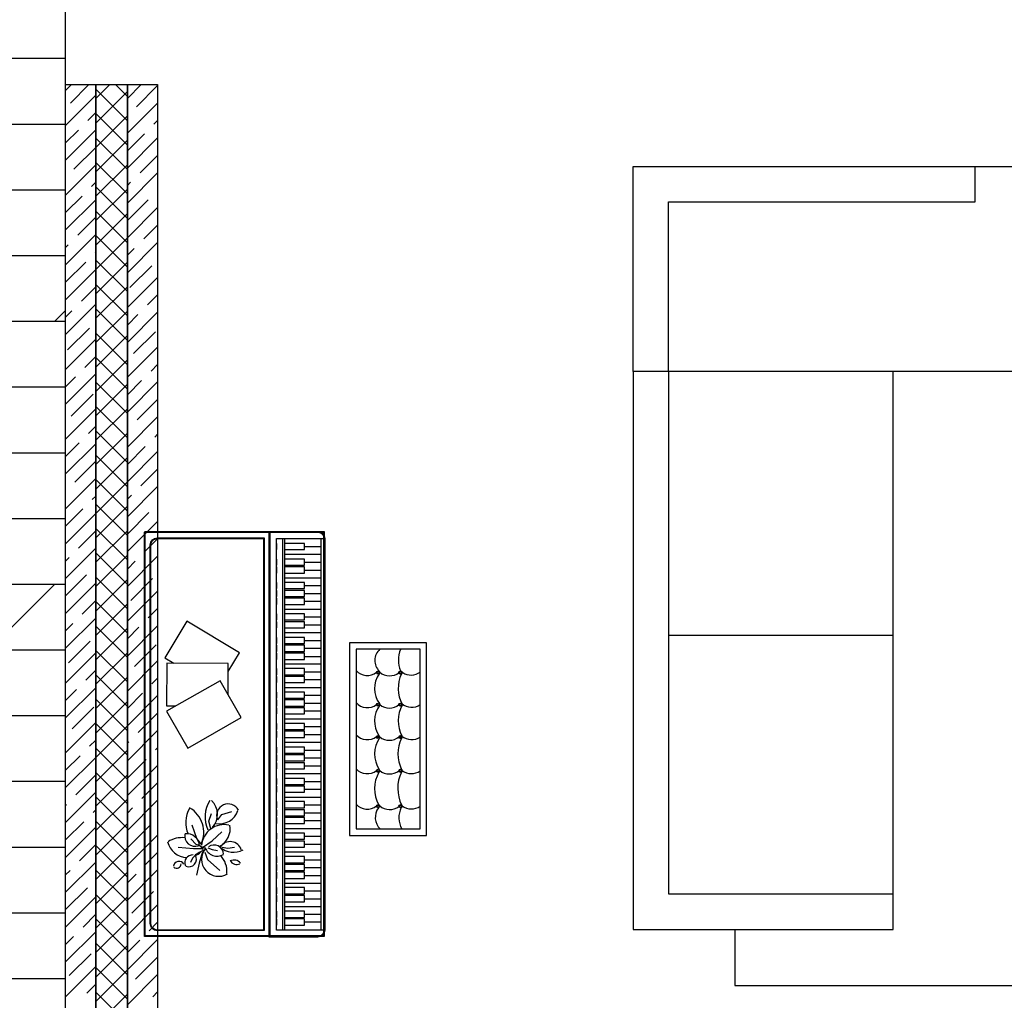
# Model space of a CAD drawing. Header units: millimetres. Extents: x 53645 to 137188, y 78097 to 135542.
# Tile 23 of 256: x 62177 to 65921, y 85530 to 89260. Entities that reach past the tile are written whole.
import ezdxf

# ---------------------------------------------------------------- set-up
doc = ezdxf.new("R2010")
doc.units = ezdxf.units.MM

# ---------------------------------------------------------------- blocks, each defined once
blk = doc.blocks.new('furn04')
at = {"color": 0}
for p, q in [((206580.8, 115153.7), (207264.2, 115153.7)), ((206580.8, 113613.7), (206580.8, 115151.2)), ((206580.8, 115151.2), (207264.2, 115151.2)), ((206583.3, 113613.7), (206583.3, 115151.2)), ((207261.8, 115153.7), (207261.8, 113613.7)), ((207264.2, 115153.7), (207264.2, 113613.7)), ((207082.6, 113638.1), (207082.6, 115126.8)), ((207082.6, 115126.8), (207264.2, 115126.8)), ((207082.6, 115126.8), (207264.2, 115126.8)), ((207107, 113638.1), (207107, 115126.8)), ((207114.3, 113638.1), (207114.3, 115126.8)), ((207252, 115126.8), (207252, 113638.1)), ((207189.2, 115096.6), (207189.9, 115096.6)), ((207189.9, 115096.6), (207252, 115096.6)), ((207114.3, 115067), (207252, 115067)), ((207189.2, 115037.5), (207252, 115037.5)), ((207189.2, 115007.4), (207252, 115007.4)), ((207114.3, 114977.6), (207252, 114977.6)), ((207189.2, 114948.6), (207252, 114948.6)), ((207189.2, 114917.9), (207252, 114917.9)), ((207189.2, 114888.4), (207252, 114888.4)), ((207114.3, 114858.4), (207252, 114858.4)), ((206741.4, 114812.4), (206658.1, 114673.5)), ((206941.8, 114692.2), (206741.4, 114812.4)), ((207189.2, 114828.9), (207252, 114828.9)), ((207114.3, 114769.4), (207252, 114769.4)), ((207189.2, 114799), (207252, 114799)), ((207189.2, 114739.5), (207252, 114739.5)), ((207189.2, 114709.6), (207252, 114709.6)), ((207554.7, 114705.7), (207554.7, 114704.8)), ((206658.1, 114673.5), (206692.5, 114652.9)), ((206899.4, 114621.5), (206941.8, 114692.2)), ((207189.2, 114679), (207252, 114679)), ((206665.8, 114653), (206665.2, 114491.1)), ((206899.5, 114652.2), (206665.8, 114653)), ((206899.1, 114532.2), (206899.5, 114652.2)), ((207114.3, 114649.9), (207252, 114649.9)), ((207189.2, 114620.7), (207252, 114620.7)), ((207554.7, 114623.8), (207554.7, 114623.4)), ((206868.2, 114586.4), (206665.1, 114470.7)), ((206948.3, 114445.8), (206868.2, 114586.4)), ((207189.2, 114590.7), (207252, 114590.7)), ((207462.5, 114617.4), (207463.5, 114617.4)), ((207560.8, 114617.4), (207562.9, 114617.4)), ((207114.3, 114560.8), (207252, 114560.8)), ((207189.2, 114530.9), (207252, 114530.9)), ((206665.1, 114470.7), (206745.3, 114330.1)), ((206665.2, 114491.1), (206700.6, 114490.9)), ((207189.2, 114501.3), (207252, 114501.3)), ((207189.2, 114471.9), (207252, 114471.9)), ((207475.7, 114495.4), (207475.7, 114495.4)), ((207548.6, 114495.4), (207548.8, 114495.4)), ((207629.2, 114495.4), (207629.5, 114495.4)), ((206745.3, 114330.1), (206948.3, 114445.8)), ((207114.3, 114441.6), (207252, 114441.6)), ((207189.2, 114412.1), (207252, 114412.1)), ((207189.2, 114382.1), (207252, 114382.1)), ((207114.3, 114353.1), (207252, 114353.1)), ((207189.2, 114322.4), (207252, 114322.4)), ((207189.2, 114292.9), (207252, 114292.9)), ((207189.2, 114262.9), (207252, 114262.9)), ((207554.7, 114249.9), (207554.7, 114249.8)), ((207114.3, 114233.6), (207252, 114233.6)), ((207462.9, 114243.8), (207463.5, 114243.8)), ((207548.3, 114243.8), (207548.6, 114243.8)), ((207189.2, 114203.3), (207252, 114203.3)), ((207189.2, 114173.7), (207252, 114173.7)), ((207114.3, 114143.7), (207252, 114143.7)), ((207189.2, 114114.8), (207252, 114114.8)), ((207629.2, 114109.2), (207629.5, 114109.2)), ((206825.5, 114052), (206836.4, 114081.1)), ((206860, 114057.4), (206874.6, 114077.5)), ((206874.6, 114077.5), (206912.8, 114088.4)), ((207189.2, 114083.8), (207252, 114083.8)), ((206780, 113986.4), (206761.8, 114037.4)), ((206832.7, 114022.8), (206825.5, 114052)), ((207114.3, 114024.6), (207252, 114024.6)), ((207189.2, 114054.6), (207252, 114054.6)), ((206777.5, 113963.2), (206757.1, 113984.3)), ((206800, 113960.9), (206780, 113986.4)), ((206838.2, 113977.3), (206874.6, 114011.9)), ((207189.2, 113994.7), (207252, 113994.7)), ((206767.2, 113946.4), (206709, 113951.8)), ((206800, 113946.4), (206767.2, 113946.4)), ((206790.2, 113959.4), (206777.5, 113963.2)), ((206801.8, 113951.8), (206838.2, 113977.3)), ((206821.4, 113950.5), (206838.6, 113944.1)), ((206876.4, 113953.7), (206898.2, 113950)), ((206898.2, 113950), (206923.7, 113953.7)), ((207189.2, 113964.9), (207252, 113964.9)), ((206763.4, 113911.6), (206755.8, 113895)), ((206773, 113920.5), (206763.4, 113911.6)), ((206801.8, 113935.5), (206789.1, 113891.8)), ((206810.9, 113933.6), (206820, 113906.3)), ((206838.6, 113944.1), (206859, 113940.3)), ((207114.3, 113935.5), (207252, 113935.5)), ((206789.1, 113891.8), (206778.2, 113846.2)), ((206820, 113906.3), (206867.3, 113864.4)), ((207189.2, 113905.6), (207252, 113905.6)), ((207189.2, 113875.8), (207252, 113875.8)), ((207189.2, 113845.9), (207252, 113845.9)), ((207114.3, 113816.6), (207252, 113816.6)), ((207189.2, 113787.5), (207252, 113787.5)), ((207189.2, 113757.2), (207252, 113757.2)), ((207114.3, 113727.8), (207252, 113727.8)), ((207189.2, 113697.9), (207252, 113697.9)), ((207189.2, 113668.6), (207252, 113668.6)), ((207264.2, 113616.1), (206580.8, 113616.1)), ((207264.2, 113613.7), (206580.8, 113613.7)), ((207264.2, 113638.1), (207082.6, 113638.1))]:
    blk.add_line(p, q, dxfattribs=at)
for points in [[(207058.2, 115151.3), (207058.2, 113613.7), (206580.8, 113613.7), (206580.8, 115151.3)], [(207361.1, 114730.1), (207361.1, 113998), (207653.9, 113998), (207653.9, 114730.1)], [(207385.5, 114705.7), (207385.5, 114022.4), (207629.5, 114022.4), (207629.5, 114705.7)]]:
    blk.add_lwpolyline(points, close=True, dxfattribs=at)
for points in [[(207266.6, 115126.8), (207266.6, 113638.1, -0.414214), (207239.8, 113611.2), (207055.7, 113611.2), (207055.7, 115153.7), (207239.8, 115153.7, -0.414214)], [(207264.2, 115126.8), (207264.2, 113638.1, -0.414214), (207239.8, 113613.7), (207058.2, 113613.7), (207058.2, 115151.2), (207239.8, 115151.2, -0.414214)], [(207036.2, 115129.4), (207036.2, 113635.6), (206629.7, 113635.6, -0.414214), (206602.8, 113662.5), (206602.8, 115102.5, -0.414214), (206629.7, 115129.4)], [(207033.8, 115126.9), (207033.8, 113638.1), (206629.7, 113638.1, -0.414214), (206605.3, 113662.5), (206605.3, 115102.5, -0.414214), (206629.7, 115126.9)]]:
    blk.add_lwpolyline(points, format="xyb", close=True, dxfattribs=at)
for points in [[(207082.6, 115108.1), (207082.6, 115084.9)], [(207114.3, 115084.9), (207189.2, 115084.9), (207189.2, 115108.1), (207114.3, 115108.1)], [(207082.6, 115049), (207082.6, 115025.7)], [(207114.3, 115025.7), (207189.2, 115025.7), (207189.2, 115049), (207114.3, 115049)], [(207082.6, 115019.1), (207082.6, 114995.8)], [(207114.3, 114995.8), (207189.2, 114995.8), (207189.2, 115019.1), (207114.3, 115019.1)], [(207082.6, 114960.2), (207082.6, 114937)], [(207114.3, 114937), (207189.2, 114937), (207189.2, 114960.2), (207114.3, 114960.2)], [(207082.6, 114929.5), (207082.6, 114906.3)], [(207114.3, 114906.3), (207189.2, 114906.3), (207189.2, 114929.5), (207114.3, 114929.5)], [(207082.6, 114900), (207082.6, 114876.7)], [(207114.3, 114876.7), (207189.2, 114876.7), (207189.2, 114900), (207114.3, 114900)], [(207082.6, 114840.5), (207082.6, 114817.3)], [(207082.6, 114810.6), (207082.6, 114787.3)], [(207114.3, 114817.3), (207189.2, 114817.3), (207189.2, 114840.5), (207114.3, 114840.5)], [(207114.3, 114787.3), (207189.2, 114787.3), (207189.2, 114810.6), (207114.3, 114810.6)], [(207082.6, 114751.1), (207082.6, 114727.9)], [(207114.3, 114727.9), (207189.2, 114727.9), (207189.2, 114751.1), (207114.3, 114751.1)], [(207082.6, 114721.2), (207082.6, 114697.9)], [(207114.3, 114697.9), (207189.2, 114697.9), (207189.2, 114721.2), (207114.3, 114721.2)], [(207082.6, 114690.7), (207082.6, 114667.4)], [(207114.3, 114667.4), (207189.2, 114667.4), (207189.2, 114690.7), (207114.3, 114690.7)], [(207082.6, 114632.3), (207082.6, 114609.1)], [(207114.3, 114609.1), (207189.2, 114609.1), (207189.2, 114632.3), (207114.3, 114632.3)], [(207082.6, 114602.4), (207082.6, 114579.1)], [(207114.3, 114579.1), (207189.2, 114579.1), (207189.2, 114602.4), (207114.3, 114602.4)], [(207082.6, 114542.5), (207082.6, 114519.3)], [(207082.6, 114513), (207082.6, 114489.7)], [(207114.3, 114519.3), (207189.2, 114519.3), (207189.2, 114542.5), (207114.3, 114542.5)], [(207114.3, 114489.7), (207189.2, 114489.7), (207189.2, 114513), (207114.3, 114513)], [(207082.6, 114483.6), (207082.6, 114460.3)], [(207114.3, 114460.3), (207189.2, 114460.3), (207189.2, 114483.6), (207114.3, 114483.6)], [(207082.6, 114423.7), (207082.6, 114400.4)], [(207082.6, 114394), (207082.6, 114370.8)], [(207114.3, 114400.4), (207189.2, 114400.4), (207189.2, 114423.7), (207114.3, 114423.7)], [(207114.3, 114370.8), (207189.2, 114370.8), (207189.2, 114394), (207114.3, 114394)], [(207082.6, 114334.1), (207082.6, 114310.8)], [(207114.3, 114310.8), (207189.2, 114310.8), (207189.2, 114334.1), (207114.3, 114334.1)], [(207082.6, 114304.5), (207082.6, 114281.2)], [(207114.3, 114281.2), (207189.2, 114281.2), (207189.2, 114304.5), (207114.3, 114304.5)], [(207082.6, 114274.5), (207082.6, 114251.3)], [(207114.3, 114251.3), (207189.2, 114251.3), (207189.2, 114274.5), (207114.3, 114274.5)], [(207082.6, 114214.9), (207082.6, 114191.6)], [(207114.3, 114191.6), (207189.2, 114191.6), (207189.2, 114214.9), (207114.3, 114214.9)], [(207082.6, 114185.3), (207082.6, 114162.1)], [(207114.3, 114162.1), (207189.2, 114162.1), (207189.2, 114185.3), (207114.3, 114185.3)], [(207082.6, 114126.4), (207082.6, 114103.2)], [(207082.6, 114095.4), (207082.6, 114072.2)], [(207114.3, 114103.2), (207189.2, 114103.2), (207189.2, 114126.4), (207114.3, 114126.4)], [(207114.3, 114072.2), (207189.2, 114072.2), (207189.2, 114095.4), (207114.3, 114095.4)], [(207082.6, 114066.2), (207082.6, 114042.9)], [(207114.3, 114042.9), (207189.2, 114042.9), (207189.2, 114066.2), (207114.3, 114066.2)], [(207082.6, 114006.3), (207082.6, 113983.1)], [(207114.3, 113983.1), (207189.2, 113983.1), (207189.2, 114006.3), (207114.3, 114006.3)], [(207082.6, 113976.5), (207082.6, 113953.2)], [(207114.3, 113953.2), (207189.2, 113953.2), (207189.2, 113976.5), (207114.3, 113976.5)], [(207082.6, 113917.3), (207082.6, 113894)], [(207114.3, 113894), (207189.2, 113894), (207189.2, 113917.3), (207114.3, 113917.3)], [(207082.6, 113887.4), (207082.6, 113864.2)], [(207114.3, 113864.2), (207189.2, 113864.2), (207189.2, 113887.4), (207114.3, 113887.4)], [(207082.6, 113857.5), (207082.6, 113834.3)], [(207114.3, 113834.3), (207189.2, 113834.3), (207189.2, 113857.5), (207114.3, 113857.5)], [(207082.6, 113799.2), (207082.6, 113775.9)], [(207114.3, 113775.9), (207189.2, 113775.9), (207189.2, 113799.2), (207114.3, 113799.2)], [(207082.6, 113768.8), (207082.6, 113745.5)], [(207114.3, 113745.5), (207189.2, 113745.5), (207189.2, 113768.8), (207114.3, 113768.8)], [(207082.6, 113709.6), (207082.6, 113686.3)], [(207114.3, 113686.3), (207189.2, 113686.3), (207189.2, 113709.6), (207114.3, 113709.6)], [(207082.6, 113680.2), (207082.6, 113657)], [(207114.3, 113657), (207189.2, 113657), (207189.2, 113680.2), (207114.3, 113680.2)]]:
    blk.add_lwpolyline(points, dxfattribs=at)
for centre, radius in [((207469.6, 114617.4), 6.1), ((207469.6, 114617.4), 3.66), ((207554.7, 114617.4), 6.1), ((207554.7, 114617.4), 3.66), ((207469.6, 114495.4), 6.1), ((207469.6, 114495.4), 3.66), ((207554.7, 114495.4), 6.1), ((207554.7, 114495.4), 3.66), ((207469.6, 114372.2), 6.1), ((207469.6, 114372.2), 3.66), ((207554.7, 114372.2), 6.1), ((207554.7, 114372.2), 3.66), ((207469.6, 114243.8), 6.1), ((207469.6, 114243.8), 3.66), ((207554.7, 114243.8), 6.1), ((207554.7, 114243.8), 3.66), ((207469.6, 114109.2), 6.1), ((207469.6, 114109.2), 3.66), ((207554.7, 114109.2), 6.1), ((207554.7, 114109.2), 3.66)]:
    blk.add_circle(centre, radius, dxfattribs=at)
for centre, radius, start, end in [((207428.5, 114664.6), 58.2, 135.0401, 137.6153), ((207515.1, 114663), 58.2, 132.3847, 225.0137), ((207651.4, 114664.1), 104.9, 156.7621, 202.8166), ((207428.5, 114664.6), 58.2, 222.3847, 307.1178), ((207513.1, 114663.2), 58.2, 222.3847, 223.1833), ((207513.1, 114663.2), 58.2, 229.8922, 308.0293), ((207594.8, 114666), 58.2, 226.0762, 227.0112), ((207594.8, 114666), 58.2, 236.7271, 306.6064), ((207553.7, 114556.7), 97.9, 145.2951, 215.7024), ((207555.2, 114556.2), 99.4, 142.9623, 143.3151), ((207674.4, 114556.9), 128.6, 154.4385, 207.8306), ((207428.5, 114542.3), 58.2, 222.3847, 307.0692), ((207558.8, 114432.6), 102.9, 144.7719, 212.0966), ((207512.3, 114540.7), 58.2, 231.1054, 308.8946), ((207675.3, 114433.8), 129.5, 152.3978, 206.4976), ((207596.7, 114541), 56, 228.1162, 305.8547), ((207428.5, 114420.2), 58.2, 222.3847, 307.354), ((207563.2, 114307.9), 107.4, 145.4493, 213.7781), ((207512, 114418.1), 58.2, 231.4376, 308.9869), ((207682.4, 114308.3), 137.4, 154.5782, 205.9045), ((207597, 114419.9), 57.8, 229.4568, 304.2641), ((207428.5, 114290.8), 58.2, 222.3847, 307.0724), ((207512.5, 114289.8), 58.2, 230.6985, 308.2749), ((207595.8, 114291), 58.2, 224.8829, 225.0717), ((207595.8, 114291), 58.2, 232.9791, 305.3686), ((207581, 114175.8), 125.3, 150.0131, 208.9786), ((207690.1, 114177.2), 145.8, 155.0975, 205.8522), ((206845.5, 114046.8), 107.8, 150.2267, 203.7516), ((206698.9, 114009.9), 107.5, 335.0763, 59.9535), ((206926.3, 114068.1), 115.3, 147.4017, 205.0997), ((206784.5, 114077.4), 74.1, 318.5498, 45.5383), ((206899.1, 114073.7), 44, 27.2013, 201.7147), ((207428.5, 114156.3), 58.2, 222.3847, 307.0997), ((207520.1, 114066.5), 61.5, 143.4635, 225.8153), ((207513.6, 114154.4), 58.2, 229.2667, 307.0845), ((207634.5, 114065.3), 86.2, 153.5265, 209.835), ((207595.5, 114156.6), 58.2, 233.3953, 305.7782), ((206865.6, 114116.9), 75.1, 260.1697, 340.685), ((206885.1, 113951.7), 87.4, 78.9076, 173.8967), ((206831.6, 114023), 75.3, 296.5438, 11.0037), ((206723, 113894.5), 94.9, 83.0654, 123.4046), ((206772.8, 113995.4), 38.8, 168.0796, 289.5116), ((206742.1, 113956.9), 47.5, 1.4242, 97.3364), ((206743.7, 113991.2), 76.8, 193.1642, 268.9561), ((206831.6, 114023), 75.3, 235.5803, 254.9978), ((206723, 113894.5), 94.9, 31.8548, 45.7472), ((206862.8, 113907.1), 64.8, 140.5685, 301.3057), ((206804.5, 113859.7), 90.3, 85.0036, 89.412), ((206857.2, 113967.2), 48.1, 199.5165, 300.1559), ((206845.9, 113926.1), 35.4, 1.3151, 127.081), ((206919.9, 114013.2), 79.4, 228.5761, 297.4528), ((206906.7, 113930.2), 44.3, 16.4344, 148.0253), ((206763.9, 113894), 29.7, 86.0761, 203.3856), ((206749.8, 113907.1), 28.7, 245.6811, 33.7275), ((206835.3, 113851.7), 93.5, 102.1969, 130.9179), ((206743.7, 113991.2), 76.8, 293.9309, 311.4454), ((206804.5, 113859.7), 90.3, 356.0593, 42.7807), ((206712.1, 113877.7), 21.5, 29.0513, 171.5715), ((206703.8, 113888.8), 16.1, 226.1674, 3.895), ((206921.3, 113874.6), 29.8, 35.3099, 117.8883), ((206931.5, 113913.4), 26.4, 203.8486, 297.548)]:
    blk.add_arc(centre, radius, start, end, dxfattribs=at)
blk = doc.blocks.new('3432')
h = blk.add_hatch()
h.set_pattern_fill('DOLMIT', color=0, scale=1000)
h.set_pattern_definition([(0, (-34939.94, -41137.03), (0, 250), []), (45, (-34939.94, -41137), (-500, 500), [353.553, -707.107])])
h.paths.add_polyline_path([(-16750.5, 9650), (-19750.5, 9650), (-19750.5, 5124.9), (-19750.5, 0), (-16750.5, 0)])
at = {"color": 0}
for p, q in [((-13291.1, 3864.3), (-13291.1, 3999.3)), ((-14457.5, 3219.3), (-14457.5, 3864.3)), ((-14457.5, 3864.3), (-13291.1, 3864.3)), ((-14592.5, 3219.3), (-14592.5, 1097.3)), ((-14457.5, 3219.3), (-14457.5, 1232.3)), ((-13602.5, 1097.3), (-13602.5, 3219.3)), ((-14457.5, 2215.8), (-13602.5, 2215.8)), ((-14457.5, 1232.3), (-13602.5, 1232.3)), ((-14592.5, 1097.3), (-13602.5, 1097.3))]:
    blk.add_line(p, q, dxfattribs=at)
for points in [[(-16750.5, 9650), (-19750.5, 9650), (-19750.5, 5124.9), (-19750.5, 0), (-16750.5, 0)], [(-14592.5, 3219.3), (-14592.5, 3999.3), (-13092.5, 3999.3), (-13092.5, 3219.3)]]:
    blk.add_lwpolyline(points, close=True, dxfattribs=at)
for points in [[(-16750.5, 4287.9), (-16728.2, 4310.2)], [(-16750.5, 150), (-16750.5, 4310.2)], [(-16750.5, 4310.2), (-16635.5, 4310.2)], [(-16732.3, 4239.8), (-16661.9, 4310.2)], [(-16635.5, 4310.2), (-16635.5, 265)], [(-16635.5, 4257.1), (-16582.4, 4310.2)], [(-16635.5, 265), (-16635.5, 4310.2)], [(-16635.5, 4310.2), (-16515.5, 4310.2)], [(-16515.5, 4265.6), (-16560, 4310.2)], [(-16515.5, 4310.2), (-16515.5, 385)], [(-16515.5, 4257.8), (-16463, 4310.2)], [(-16515.5, 385), (-16515.5, 4310.2)], [(-16515.5, 4310.2), (-16400.5, 4310.2)], [(-16481, 4225.9), (-16400.5, 4306.5)], [(-16400.5, 4310.2), (-16400.5, 500)], [(-16750.5, 4155.3), (-16635.5, 4270.3)], [(-16515.5, 4172.8), (-16635.5, 4292.8)], [(-16635.5, 4164.3), (-16515.5, 4284.3)], [(-16515.5, 4125.2), (-16400.5, 4240.2)], [(-16666, 4173.5), (-16635.5, 4204)], [(-16515.5, 4080), (-16635.5, 4200)], [(-16635.5, 4071.5), (-16515.5, 4191.5)], [(-16414.7, 4159.6), (-16400.5, 4173.9)], [(-16750.5, 4022.8), (-16635.5, 4137.8)], [(-16750.5, 4089), (-16701.8, 4137.7)], [(-16515.5, 4058.9), (-16450.5, 4123.8)], [(-16515.5, 3987.2), (-16635.5, 4107.2)], [(-16635.5, 3978.7), (-16515.5, 4098.7)], [(-16515.5, 3992.6), (-16400.5, 4107.6)], [(-16718.4, 3988.6), (-16635.5, 4071.4)], [(-16515.5, 3894.4), (-16635.5, 4014.4)], [(-16467.1, 3974.7), (-16400.5, 4041.3)], [(-16750.5, 3890.2), (-16635.5, 4005.2)], [(-16635.5, 3885.8), (-16515.5, 4005.8)], [(-16515.5, 3860), (-16400.5, 3975)], [(-16652.1, 3922.3), (-16635.5, 3938.9)], [(-16515.5, 3926.3), (-16502.9, 3938.9)], [(-16515.5, 3801.6), (-16635.5, 3921.6)], [(-16635.5, 3793), (-16515.5, 3913)], [(-16400.8, 3908.4), (-16400.5, 3908.7)], [(-16750.5, 3823.9), (-16687.9, 3886.5)], [(-16750.5, 3757.6), (-16635.5, 3872.6)], [(-16515.5, 3793.7), (-16436.6, 3872.6)], [(-16515.5, 3708.8), (-16635.5, 3828.8)], [(-16635.5, 3700.2), (-16515.5, 3820.2)], [(-16515.5, 3727.4), (-16400.5, 3842.4)], [(-16704.4, 3737.3), (-16635.5, 3806.3)], [(-16453.2, 3723.4), (-16400.5, 3776.1)], [(-16750.5, 3625), (-16635.5, 3740)], [(-16515.5, 3616), (-16635.5, 3736)], [(-16635.5, 3607.4), (-16515.5, 3727.4)], [(-16515.5, 3594.8), (-16400.5, 3709.8)], [(-16750.5, 3691.3), (-16740.2, 3701.5)], [(-16638.1, 3671), (-16635.5, 3673.7)], [(-16515.5, 3661.1), (-16489, 3687.6)], [(-16750.5, 3558.7), (-16673.9, 3635.2)], [(-16515.5, 3523.2), (-16635.5, 3643.2)], [(-16635.5, 3514.6), (-16515.5, 3634.6)], [(-16750.5, 3492.4), (-16635.5, 3607.4)], [(-16505.6, 3538.5), (-16422.7, 3621.3)], [(-16515.5, 3462.3), (-16400.5, 3577.3)], [(-16690.5, 3486.1), (-16635.5, 3541.1)], [(-16515.5, 3430.4), (-16635.5, 3550.4)], [(-16635.5, 3421.8), (-16515.5, 3541.8)], [(-16439.3, 3472.2), (-16400.5, 3511)], [(-16750.5, 3359.8), (-16635.5, 3474.8)], [(-16750.5, 3426.1), (-16726.3, 3450.3)], [(-16515.5, 3337.6), (-16635.5, 3457.6)], [(-16635.5, 3329), (-16515.5, 3449)], [(-16515.5, 3329.7), (-16400.5, 3444.7)], [(-16515.5, 3396), (-16475.1, 3436.4)], [(-16742.9, 3301.1), (-16660, 3384)], [(-16491.6, 3287.2), (-16408.8, 3370.1)], [(-16750.5, 3227.3), (-16635.5, 3342.3)], [(-16515.5, 3244.8), (-16635.5, 3364.8)], [(-16635.5, 3236.2), (-16515.5, 3356.2)], [(-16515.5, 3197.1), (-16400.5, 3312.1)], [(-14204.9, 1097.3), (-14204.9, 884), (-11721.3, 884), (-11721.3, 3323.7), (-13092.5, 3323.7)], [(-16676.6, 3234.8), (-16635.5, 3276)], [(-16515.5, 3151.9), (-16635.5, 3271.9)], [(-16635.5, 3143.4), (-16515.5, 3263.4)], [(-16425.4, 3220.9), (-16400.5, 3245.8)], [(-16750.5, 3094.7), (-16635.5, 3209.7)], [(-16750.5, 3161), (-16712.4, 3199)], [(-16515.5, 3130.8), (-16461.1, 3185.1)], [(-16515.5, 3059.1), (-16635.5, 3179.1)], [(-16635.5, 3050.6), (-16515.5, 3170.6)], [(-16515.5, 3064.5), (-16400.5, 3179.5)], [(-16729, 3049.9), (-16646.1, 3132.8)], [(-16477.7, 3036), (-16400.5, 3113.2)], [(-16750.5, 2962.1), (-16635.5, 3077.1)], [(-16515.5, 2966.3), (-16635.5, 3086.3)], [(-16635.5, 2957.8), (-16515.5, 3077.8)], [(-16515.5, 2931.9), (-16400.5, 3046.9)], [(-16662.7, 2983.6), (-16635.5, 3010.8)], [(-16515.5, 2998.2), (-16513.5, 3000.2)], [(-16515.5, 2873.5), (-16635.5, 2993.5)], [(-16635.5, 2865), (-16515.5, 2985)], [(-16411.4, 2969.7), (-16400.5, 2980.6)], [(-16750.5, 2895.8), (-16698.5, 2947.8)], [(-16750.5, 2829.5), (-16635.5, 2944.5)], [(-16515.5, 2865.6), (-16447.2, 2933.9)], [(-16515.5, 2780.7), (-16635.5, 2900.7)], [(-16635.5, 2772.2), (-16515.5, 2892.2)], [(-16515.5, 2799.3), (-16400.5, 2914.3)], [(-16715, 2798.6), (-16635.5, 2878.2)], [(-16463.8, 2784.7), (-16400.5, 2848.1)], [(-16750.5, 2696.9), (-16635.5, 2811.9)], [(-16515.5, 2687.9), (-16635.5, 2807.9)], [(-16635.5, 2679.3), (-16515.5, 2799.3)], [(-16515.5, 2666.8), (-16400.5, 2781.8)], [(-16648.8, 2732.4), (-16635.5, 2745.6)], [(-16515.5, 2733.1), (-16499.6, 2748.9)], [(-16750.5, 2630.6), (-16684.5, 2696.6)], [(-16515.5, 2595.1), (-16635.5, 2715.1)], [(-16635.5, 2586.5), (-16515.5, 2706.5)], [(-16750.5, 2564.3), (-16635.5, 2679.3)], [(-16515.5, 2600.5), (-16433.3, 2682.6)], [(-16515.5, 2502.3), (-16635.5, 2622.3)], [(-16515.5, 2534.2), (-16400.5, 2649.2)], [(-16701.1, 2547.4), (-16635.5, 2613.1)], [(-16635.5, 2493.7), (-16515.5, 2613.7)], [(-16750.5, 2431.8), (-16635.5, 2546.8)], [(-16449.9, 2533.5), (-16400.5, 2582.9)], [(-16750.5, 2498.1), (-16736.9, 2511.6)], [(-16515.5, 2409.5), (-16635.5, 2529.5)], [(-16635.5, 2400.9), (-16515.5, 2520.9)], [(-16515.5, 2401.6), (-16400.5, 2516.6)], [(-16515.5, 2467.9), (-16485.7, 2497.7)], [(-16750.5, 2365.5), (-16670.6, 2445.3)], [(-16515.5, 2316.7), (-16635.5, 2436.7)], [(-16750.5, 2299.2), (-16635.5, 2414.2)], [(-16635.5, 2308.1), (-16515.5, 2428.1)], [(-16502.2, 2348.5), (-16419.4, 2431.4)], [(-16515.5, 2269), (-16400.5, 2384)], [(-16687.2, 2296.2), (-16635.5, 2347.9)], [(-16515.5, 2223.9), (-16635.5, 2343.9)], [(-16635.5, 2215.3), (-16515.5, 2335.3)], [(-16436, 2282.2), (-16400.5, 2317.7)], [(-16750.5, 2166.6), (-16635.5, 2281.6)], [(-16750.5, 2232.9), (-16723, 2260.4)], [(-16515.5, 2131.1), (-16635.5, 2251.1)], [(-16515.5, 2136.4), (-16400.5, 2251.4)], [(-16635.5, 2122.5), (-16515.5, 2242.5)], [(-16515.5, 2202.7), (-16471.8, 2246.4)], [(-16739.6, 2111.2), (-16656.7, 2194.1)], [(-16488.3, 2097.3), (-16405.5, 2180.1)], [(-16750.5, 2034), (-16635.5, 2149)], [(-16515.5, 2038.3), (-16635.5, 2158.3)], [(-16635.5, 2029.7), (-16515.5, 2149.7)], [(-16515.5, 2003.8), (-16400.5, 2118.8)], [(-16673.3, 2044.9), (-16635.5, 2082.7)], [(-16515.5, 1945.4), (-16635.5, 2065.4)], [(-16635.5, 1936.9), (-16515.5, 2056.9)], [(-16422, 2031), (-16400.5, 2052.6)], [(-16750.5, 1901.4), (-16635.5, 2016.4)], [(-16750.5, 1967.7), (-16709.1, 2009.1)], [(-16515.5, 1937.6), (-16457.8, 1995.2)], [(-16515.5, 1871.3), (-16400.5, 1986.3)], [(-16515.5, 1852.6), (-16635.5, 1972.6)], [(-16635.5, 1844.1), (-16515.5, 1964.1)], [(-16725.7, 1860), (-16642.8, 1942.8)], [(-16474.4, 1846), (-16400.5, 1920)], [(-16750.5, 1768.8), (-16635.5, 1883.8)], [(-16515.5, 1759.8), (-16635.5, 1879.8)], [(-16635.5, 1751.3), (-16515.5, 1871.3)], [(-16515.5, 1738.7), (-16400.5, 1853.7)], [(-16659.4, 1793.7), (-16635.5, 1817.6)], [(-16515.5, 1805), (-16510.2, 1810.2)], [(-16515.5, 1667), (-16635.5, 1787)], [(-16635.5, 1658.5), (-16515.5, 1778.5)], [(-16408.1, 1779.7), (-16400.5, 1787.4)], [(-16750.5, 1702.6), (-16695.2, 1757.9)], [(-16750.5, 1636.3), (-16635.5, 1751.3)], [(-16515.5, 1672.4), (-16443.9, 1744)], [(-16515.5, 1574.2), (-16635.5, 1694.2)], [(-16635.5, 1565.6), (-16515.5, 1685.6)], [(-16515.5, 1606.1), (-16400.5, 1721.1)], [(-16711.7, 1608.7), (-16635.5, 1685)], [(-16460.5, 1594.8), (-16400.5, 1654.8)], [(-16750.5, 1503.7), (-16635.5, 1618.7)], [(-16750.5, 1570), (-16747.5, 1572.9)], [(-16515.5, 1481.4), (-16635.5, 1601.4)], [(-16635.5, 1472.8), (-16515.5, 1592.8)], [(-16515.5, 1473.5), (-16400.5, 1588.5)], [(-16645.4, 1542.4), (-16635.5, 1552.4)], [(-16515.5, 1539.8), (-16496.3, 1559)], [(-16750.5, 1437.4), (-16681.2, 1506.6)], [(-16515.5, 1388.6), (-16635.5, 1508.6)], [(-16635.5, 1380), (-16515.5, 1500)], [(-16750.5, 1371.1), (-16635.5, 1486.1)], [(-16512.9, 1409.8), (-16430, 1492.7)], [(-16515.5, 1340.9), (-16400.5, 1455.9)], [(-16697.8, 1357.5), (-16635.5, 1419.8)], [(-16515.5, 1295.8), (-16635.5, 1415.8)], [(-16635.5, 1287.2), (-16515.5, 1407.2)], [(-16446.6, 1343.6), (-16400.5, 1389.6)], [(-16750.5, 1238.5), (-16635.5, 1353.5)], [(-16750.5, 1304.8), (-16733.6, 1321.7)], [(-16515.5, 1203), (-16635.5, 1323)], [(-16635.5, 1194.4), (-16515.5, 1314.4)], [(-16515.5, 1208.4), (-16400.5, 1323.4)], [(-16515.5, 1274.6), (-16482.4, 1307.8)], [(-16750.2, 1172.5), (-16667.3, 1255.4)], [(-16498.9, 1158.6), (-16416.1, 1241.5)], [(-16750.5, 1105.9), (-16635.5, 1220.9)], [(-16515.5, 1110.2), (-16635.5, 1230.2)], [(-16635.5, 1101.6), (-16515.5, 1221.6)], [(-16515.5, 1075.8), (-16400.5, 1190.8)], [(-16683.9, 1106.2), (-16635.5, 1154.6)], [(-16515.5, 1017.4), (-16635.5, 1137.4)], [(-16635.5, 1008.8), (-16515.5, 1128.8)], [(-16432.6, 1092.3), (-16400.5, 1124.5)], [(-16750.5, 973.4), (-16635.5, 1088.4)], [(-16750.5, 1039.6), (-16719.7, 1070.4)], [(-16515.5, 943.2), (-16400.5, 1058.2)], [(-16515.5, 1009.5), (-16468.4, 1056.5)], [(-16515.5, 924.6), (-16635.5, 1044.6)], [(-16635.5, 916), (-16515.5, 1036)], [(-16736.3, 921.3), (-16653.4, 1004.1)], [(-16485, 907.4), (-16402.1, 990.2)], [(-16750.5, 840.8), (-16635.5, 955.8)], [(-16515.5, 831.8), (-16635.5, 951.8)], [(-16635.5, 823.2), (-16515.5, 943.2)], [(-16515.5, 810.6), (-16400.5, 925.6)], [(-16670, 855), (-16635.5, 889.5)], [(-16515.5, 738.9), (-16635.5, 858.9)], [(-16635.5, 730.4), (-16515.5, 850.4)], [(-16418.7, 841.1), (-16400.5, 859.3)]]:
    blk.add_lwpolyline(points, dxfattribs=at)
blk.add_blockref('furn04', (-223031.3, -112543.2), dxfattribs=at)

msp = doc.modelspace()

# ---------------------------------------------------------------- block references
msp.add_blockref('3432', (79101.6, 84702.8))

doc.saveas('drawing.dxf')
